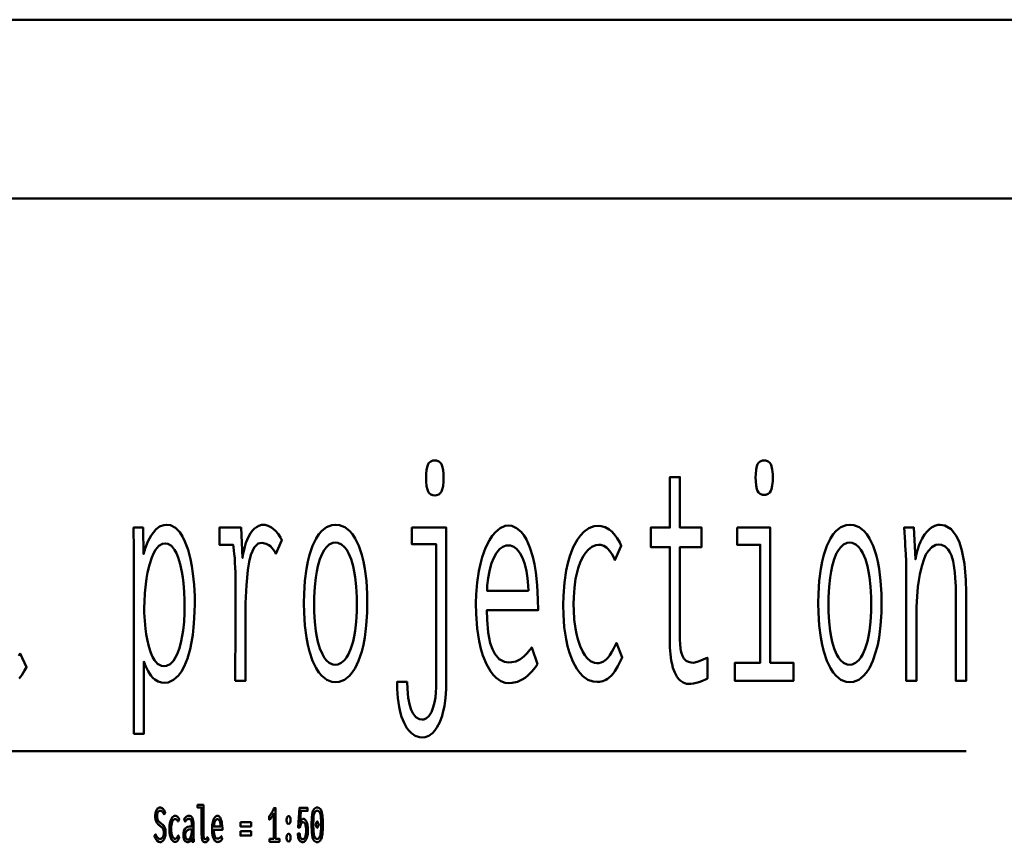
# Model space of a CAD drawing. Header units: millimetres. Extents: x 0 to 428, y 0 to 298.
# Tile 12 of 34: x 135 to 162, y 266 to 289. Entities that reach past the tile are written whole.
import ezdxf

# ---------------------------------------------------------------- set-up
doc = ezdxf.new("R2010")
doc.units = ezdxf.units.MM
doc.layers.add('am_0', color=7, linetype='Continuous', lineweight=50)
doc.layers.add('am_6', color=2, linetype='Continuous', lineweight=35)

# ---------------------------------------------------------------- blocks, each defined once
blk = doc.blocks.new('1_Drawing_frame_0_in_100150C2125Y1N4N_300Cl0__1203')
at = {"layer": 'am_0'}
for p, q in [((7.5, 289.5), (412.5, 289.5)), ((20, 284.5), (407.5, 284.5))]:
    blk.add_line(p, q, dxfattribs=at)
at = {"layer": 'am_6', "flags": 8}
blk.add_attdef('ExcludeFromBOM', (425, 296.5), '', height=0.5, dxfattribs=at)
blk = doc.blocks.new('91_grid1title__1_in_100150C2125Y1N4N_300Cl0__1203')
at = {"layer": 'am_0'}
blk.add_line((121.181, 269.029), (161.215, 269.029), dxfattribs=at)
for points in [[(134.698, 271.696), (134.731, 271.764), (134.913, 271.386), (134.913, 271.386), (134.857, 271.287), (134.776, 271.161), (134.776, 271.161), (134.699, 271.062)], [(146.339, 276.187), (146.339, 276.187), (146.29, 276.192), (146.227, 276.215), (146.227, 276.215), (146.178, 276.259), (146.153, 276.3), (146.153, 276.3), (146.133, 276.351), (146.111, 276.451), (146.111, 276.451), (146.1, 276.578), (146.097, 276.678), (146.097, 276.678), (146.1, 276.78), (146.111, 276.908), (146.111, 276.908), (146.132, 277.008), (146.152, 277.059), (146.152, 277.059), (146.177, 277.099), (146.226, 277.142), (146.226, 277.142), (146.289, 277.165), (146.339, 277.17), (146.339, 277.17), (146.39, 277.165), (146.454, 277.142), (146.454, 277.142), (146.504, 277.099), (146.529, 277.059), (146.529, 277.059), (146.549, 277.008), (146.571, 276.908), (146.571, 276.908), (146.583, 276.78), (146.585, 276.678), (146.585, 276.678), (146.583, 276.578), (146.571, 276.451), (146.571, 276.451), (146.549, 276.351), (146.529, 276.3), (146.529, 276.3), (146.504, 276.259), (146.454, 276.215), (146.454, 276.215), (146.39, 276.192), (146.339, 276.187)], [(155.561, 276.203), (155.561, 276.203), (155.512, 276.207), (155.451, 276.23), (155.451, 276.23), (155.403, 276.274), (155.378, 276.314), (155.378, 276.314), (155.358, 276.364), (155.337, 276.462), (155.337, 276.462), (155.325, 276.588), (155.323, 276.686), (155.323, 276.686), (155.325, 276.785), (155.337, 276.91), (155.337, 276.91), (155.358, 277.008), (155.378, 277.059), (155.378, 277.059), (155.403, 277.099), (155.451, 277.142), (155.451, 277.142), (155.512, 277.165), (155.561, 277.17), (155.561, 277.17), (155.611, 277.165), (155.674, 277.142), (155.674, 277.142), (155.723, 277.1), (155.748, 277.061), (155.748, 277.061), (155.768, 277.011), (155.789, 276.912), (155.789, 276.912), (155.801, 276.786), (155.803, 276.686), (155.803, 276.686), (155.801, 276.588), (155.789, 276.462), (155.789, 276.462), (155.768, 276.364), (155.748, 276.314), (155.748, 276.314), (155.723, 276.274), (155.674, 276.23), (155.674, 276.23), (155.611, 276.207), (155.561, 276.203)], [(153.457, 270.914), (153.457, 270.914), (153.39, 270.92), (153.297, 270.951), (153.297, 270.951), (153.214, 271.008), (153.164, 271.06), (153.164, 271.06), (153.118, 271.123), (153.059, 271.235), (153.059, 271.235), (153.01, 271.367), (152.984, 271.466), (152.984, 271.466), (152.962, 271.573), (152.938, 271.744), (152.938, 271.744), (152.926, 271.93), (152.923, 272.061), (152.923, 274.744), (152.385, 274.744), (152.385, 275.29), (152.923, 275.29), (152.923, 276.702), (153.204, 276.702), (153.204, 275.29), (153.812, 275.29), (153.812, 274.744), (153.204, 274.744), (153.204, 272.256), (153.204, 272.256), (153.205, 272.157), (153.211, 272.023), (153.211, 272.023), (153.222, 271.906), (153.232, 271.839), (153.232, 271.839), (153.246, 271.778), (153.274, 271.697), (153.274, 271.697), (153.312, 271.63), (153.342, 271.593), (153.342, 271.593), (153.378, 271.562), (153.442, 271.528), (153.442, 271.528), (153.52, 271.51), (153.578, 271.507), (153.578, 271.507), (153.621, 271.512), (153.713, 271.538), (153.713, 271.538), (153.837, 271.587), (153.937, 271.632), (153.976, 271.647), (153.976, 271.062), (153.976, 271.062), (153.92, 271.038), (153.839, 271.005), (153.839, 271.005), (153.76, 270.975), (153.708, 270.957), (153.708, 270.957), (153.657, 270.942), (153.581, 270.925), (153.581, 270.925), (153.507, 270.916), (153.457, 270.914)], [(137.917, 274.331), (137.917, 274.331), (137.916, 274.537), (137.914, 274.834), (137.914, 274.834), (137.909, 275.113), (137.905, 275.29), (138.174, 275.29), (138.186, 274.549), (138.186, 274.549), (138.232, 274.699), (138.31, 274.898), (138.31, 274.898), (138.397, 275.063), (138.46, 275.155), (138.46, 275.155), (138.527, 275.232), (138.634, 275.315), (138.634, 275.315), (138.751, 275.359), (138.833, 275.368), (138.833, 275.368), (138.936, 275.355), (139.078, 275.286), (139.078, 275.286), (139.203, 275.158), (139.278, 275.04), (139.278, 275.04), (139.345, 274.902), (139.432, 274.668), (139.432, 274.668), (139.501, 274.401), (139.538, 274.206), (139.538, 274.206), (139.568, 274.001), (139.6, 273.689), (139.6, 273.689), (139.618, 273.37), (139.621, 273.153), (139.621, 273.153), (139.617, 272.929), (139.598, 272.603), (139.598, 272.603), (139.563, 272.288), (139.53, 272.084), (139.53, 272.084), (139.49, 271.89), (139.414, 271.627), (139.414, 271.627), (139.32, 271.398), (139.247, 271.263), (139.247, 271.263), (139.165, 271.149), (139.029, 271.025), (139.029, 271.025), (138.875, 270.958), (138.763, 270.945), (138.763, 270.945), (138.692, 270.951), (138.592, 270.981), (138.592, 270.981), (138.501, 271.037), (138.446, 271.088), (138.446, 271.088), (138.393, 271.151), (138.317, 271.272), (138.317, 271.272), (138.244, 271.422), (138.197, 271.538), (138.197, 269.518), (137.917, 269.518), (137.917, 274.331)], [(140.753, 271), (140.753, 271), (140.754, 271.176), (140.755, 271.54), (140.755, 271.54), (140.758, 272.023), (140.761, 272.412), (140.765, 273.2), (140.765, 273.2), (140.765, 273.406), (140.763, 273.68), (140.763, 273.68), (140.76, 273.912), (140.756, 274.044), (140.756, 274.044), (140.753, 274.16), (140.746, 274.311), (140.746, 274.311), (140.739, 274.433), (140.733, 274.498), (140.733, 274.498), (140.727, 274.558), (140.715, 274.649), (140.715, 274.649), (140.701, 274.743), (140.691, 274.806), (140.309, 274.806), (140.309, 275.29), (140.915, 275.29), (140.96, 274.44), (140.96, 274.44), (140.976, 274.556), (141.008, 274.717), (141.008, 274.717), (141.051, 274.862), (141.085, 274.949), (141.085, 274.949), (141.123, 275.028), (141.184, 275.132), (141.184, 275.132), (141.25, 275.216), (141.297, 275.263), (141.297, 275.263), (141.344, 275.301), (141.416, 275.342), (141.416, 275.342), (141.487, 275.364), (141.533, 275.368), (141.533, 275.368), (141.592, 275.363), (141.679, 275.338), (141.679, 275.338), (141.767, 275.291), (141.825, 275.247), (141.825, 275.247), (141.881, 275.196), (141.955, 275.11), (141.955, 275.11), (142.019, 275.011), (142.056, 274.939), (141.892, 274.557), (141.892, 274.557), (141.87, 274.6), (141.829, 274.663), (141.829, 274.663), (141.777, 274.724), (141.737, 274.764), (141.737, 274.764), (141.694, 274.799), (141.623, 274.837), (141.623, 274.837), (141.548, 274.857), (141.494, 274.861), (141.494, 274.861), (141.399, 274.84), (141.279, 274.728), (141.279, 274.728), (141.186, 274.522), (141.14, 274.331), (141.14, 274.331), (141.103, 274.099), (141.064, 273.679), (141.064, 273.679), (141.042, 273.172), (141.038, 272.786), (141.038, 271), (140.753, 271)], [(143.563, 270.961), (143.563, 270.961), (143.459, 270.972), (143.314, 271.029), (143.314, 271.029), (143.18, 271.136), (143.097, 271.234), (143.097, 271.234), (143.02, 271.352), (142.919, 271.564), (142.919, 271.564), (142.834, 271.817), (142.786, 272.008), (142.786, 272.008), (142.746, 272.215), (142.703, 272.551), (142.703, 272.551), (142.68, 272.916), (142.676, 273.176), (142.676, 273.176), (142.68, 273.436), (142.703, 273.8), (142.703, 273.8), (142.745, 274.133), (142.784, 274.338), (142.784, 274.338), (142.831, 274.527), (142.915, 274.777), (142.915, 274.777), (143.016, 274.985), (143.093, 275.101), (143.093, 275.101), (143.176, 275.197), (143.312, 275.301), (143.312, 275.301), (143.461, 275.357), (143.567, 275.368), (143.567, 275.368), (143.672, 275.357), (143.82, 275.301), (143.82, 275.301), (143.955, 275.197), (144.038, 275.101), (144.038, 275.101), (144.114, 274.985), (144.214, 274.777), (144.214, 274.777), (144.298, 274.527), (144.344, 274.338), (144.344, 274.338), (144.382, 274.133), (144.424, 273.8), (144.424, 273.8), (144.446, 273.436), (144.45, 273.176), (144.45, 273.176), (144.446, 272.916), (144.423, 272.551), (144.423, 272.551), (144.38, 272.215), (144.341, 272.008), (144.341, 272.008), (144.294, 271.817), (144.209, 271.564), (144.209, 271.564), (144.108, 271.352), (144.031, 271.234), (144.031, 271.234), (143.948, 271.136), (143.814, 271.029), (143.814, 271.029), (143.667, 270.972), (143.563, 270.961)], [(145.567, 270.969), (145.567, 270.969), (145.572, 270.777), (145.595, 270.523), (145.595, 270.523), (145.638, 270.31), (145.678, 270.191), (145.678, 270.191), (145.726, 270.092), (145.81, 269.985), (145.81, 269.985), (145.91, 269.927), (145.984, 269.916), (145.984, 269.916), (146.037, 269.922), (146.109, 269.953), (146.109, 269.953), (146.173, 270.011), (146.211, 270.064), (146.211, 270.064), (146.245, 270.127), (146.288, 270.233), (146.288, 270.233), (146.323, 270.354), (146.341, 270.442), (146.341, 270.442), (146.356, 270.535), (146.372, 270.677), (146.372, 270.677), (146.381, 270.823), (146.382, 270.922), (146.382, 274.822), (145.7, 274.822), (145.7, 275.29), (146.663, 275.29), (146.663, 270.945), (146.663, 270.945), (146.66, 270.77), (146.642, 270.522), (146.642, 270.522), (146.609, 270.293), (146.579, 270.15), (146.579, 270.15), (146.543, 270.017), (146.478, 269.841), (146.478, 269.841), (146.401, 269.693), (146.342, 269.61), (146.342, 269.61), (146.279, 269.54), (146.177, 269.465), (146.177, 269.465), (146.067, 269.424), (145.988, 269.417), (145.988, 269.417), (145.908, 269.424), (145.794, 269.462), (145.794, 269.462), (145.688, 269.533), (145.623, 269.598), (145.623, 269.598), (145.562, 269.677), (145.481, 269.822), (145.481, 269.822), (145.413, 269.997), (145.375, 270.13), (145.375, 270.13), (145.343, 270.276), (145.308, 270.515), (145.308, 270.515), (145.29, 270.779), (145.286, 270.969), (145.567, 270.969)], [(148.4, 270.938), (148.4, 270.938), (148.315, 270.947), (148.188, 270.995), (148.188, 270.995), (148.062, 271.084), (147.979, 271.166), (147.979, 271.166), (147.898, 271.268), (147.787, 271.463), (147.787, 271.463), (147.689, 271.707), (147.631, 271.897), (147.631, 271.897), (147.581, 272.109), (147.526, 272.468), (147.526, 272.468), (147.497, 272.877), (147.491, 273.176), (147.491, 273.176), (147.496, 273.412), (147.523, 273.751), (147.523, 273.751), (147.571, 274.071), (147.616, 274.274), (147.616, 274.274), (147.669, 274.465), (147.762, 274.719), (147.762, 274.719), (147.87, 274.935), (147.951, 275.058), (147.951, 275.058), (148.036, 275.161), (148.169, 275.273), (148.169, 275.273), (148.308, 275.333), (148.404, 275.345), (148.404, 275.345), (148.498, 275.334), (148.632, 275.276), (148.632, 275.276), (148.756, 275.17), (148.834, 275.072), (148.834, 275.072), (148.906, 274.952), (149.002, 274.733), (149.002, 274.733), (149.083, 274.468), (149.128, 274.264), (149.128, 274.264), (149.167, 274.042), (149.208, 273.676), (149.208, 273.676), (149.23, 273.272), (149.235, 272.981), (147.799, 272.981), (147.799, 272.981), (147.804, 272.708), (147.835, 272.349), (147.835, 272.349), (147.895, 272.053), (147.952, 271.889), (147.952, 271.889), (148.021, 271.754), (148.145, 271.608), (148.145, 271.608), (148.292, 271.53), (148.404, 271.515), (148.404, 271.515), (148.491, 271.52), (148.612, 271.546), (148.612, 271.546), (148.719, 271.595), (148.783, 271.64), (148.783, 271.64), (148.843, 271.691), (148.928, 271.776), (148.928, 271.776), (149.006, 271.869), (149.055, 271.936), (149.215, 271.468), (149.215, 271.468), (149.156, 271.379), (149.058, 271.258), (149.058, 271.258), (148.949, 271.151), (148.871, 271.088), (148.871, 271.088), (148.788, 271.034), (148.652, 270.975), (148.652, 270.975), (148.505, 270.944), (148.4, 270.938)], [(150.886, 270.969), (150.886, 270.969), (150.779, 270.979), (150.627, 271.033), (150.627, 271.033), (150.486, 271.134), (150.397, 271.226), (150.397, 271.226), (150.315, 271.338), (150.205, 271.541), (150.205, 271.541), (150.112, 271.784), (150.059, 271.969), (150.059, 271.969), (150.015, 272.17), (149.967, 272.498), (149.967, 272.498), (149.941, 272.857), (149.936, 273.114), (149.936, 273.114), (149.941, 273.378), (149.969, 273.749), (149.969, 273.749), (150.019, 274.088), (150.066, 274.297), (150.066, 274.297), (150.121, 274.49), (150.219, 274.743), (150.219, 274.743), (150.333, 274.953), (150.418, 275.07), (150.418, 275.07), (150.509, 275.166), (150.652, 275.27), (150.652, 275.27), (150.805, 275.326), (150.911, 275.337), (150.911, 275.337), (150.995, 275.33), (151.114, 275.297), (151.114, 275.297), (151.224, 275.234), (151.293, 275.177), (151.293, 275.177), (151.358, 275.11), (151.444, 274.997), (151.444, 274.997), (151.517, 274.869), (151.559, 274.775), (151.383, 274.377), (151.383, 274.377), (151.349, 274.451), (151.294, 274.55), (151.294, 274.55), (151.235, 274.637), (151.194, 274.687), (151.194, 274.687), (151.15, 274.73), (151.075, 274.777), (151.075, 274.777), (150.99, 274.802), (150.929, 274.806), (150.929, 274.806), (150.849, 274.798), (150.737, 274.753), (150.737, 274.753), (150.632, 274.67), (150.566, 274.594), (150.566, 274.594), (150.505, 274.502), (150.424, 274.34), (150.424, 274.34), (150.355, 274.149), (150.316, 274.005), (150.316, 274.005), (150.284, 273.85), (150.249, 273.603), (150.249, 273.603), (150.23, 273.337), (150.227, 273.149), (150.227, 273.149), (150.23, 272.969), (150.247, 272.712), (150.247, 272.712), (150.279, 272.469), (150.309, 272.314), (150.309, 272.314), (150.344, 272.169), (150.408, 271.975), (150.408, 271.975), (150.483, 271.809), (150.541, 271.714), (150.541, 271.714), (150.603, 271.634), (150.702, 271.547), (150.702, 271.547), (150.81, 271.5), (150.886, 271.491), (150.886, 271.491), (150.934, 271.495), (151.002, 271.511), (151.002, 271.511), (151.066, 271.541), (151.105, 271.569), (151.105, 271.569), (151.143, 271.602), (151.195, 271.658), (151.195, 271.658), (151.243, 271.72), (151.273, 271.766), (151.273, 271.766), (151.302, 271.816), (151.347, 271.899), (151.347, 271.899), (151.394, 271.993), (151.426, 272.061), (151.59, 271.655), (151.553, 271.581), (151.553, 271.581), (151.515, 271.507), (151.461, 271.407), (151.461, 271.407), (151.41, 271.319), (151.378, 271.267), (151.378, 271.267), (151.345, 271.219), (151.288, 271.153), (151.288, 271.153), (151.224, 271.093), (151.176, 271.057), (151.176, 271.057), (151.125, 271.025), (151.042, 270.991), (151.042, 270.991), (150.951, 270.972), (150.886, 270.969)], [(154.806, 275.29), (155.735, 275.29), (155.735, 271.507), (156.38, 271.507), (156.38, 271), (154.742, 271), (154.742, 271.507), (155.454, 271.507), (155.454, 274.806), (154.806, 274.806), (154.806, 275.29)], [(157.963, 270.961), (157.963, 270.961), (157.859, 270.972), (157.714, 271.029), (157.714, 271.029), (157.58, 271.136), (157.497, 271.234), (157.497, 271.234), (157.42, 271.352), (157.319, 271.564), (157.319, 271.564), (157.234, 271.817), (157.186, 272.008), (157.186, 272.008), (157.146, 272.215), (157.103, 272.551), (157.103, 272.551), (157.08, 272.916), (157.076, 273.176), (157.076, 273.176), (157.08, 273.436), (157.103, 273.8), (157.103, 273.8), (157.145, 274.133), (157.184, 274.338), (157.184, 274.338), (157.231, 274.527), (157.315, 274.777), (157.315, 274.777), (157.416, 274.985), (157.493, 275.101), (157.493, 275.101), (157.576, 275.197), (157.712, 275.301), (157.712, 275.301), (157.861, 275.357), (157.967, 275.368), (157.967, 275.368), (158.072, 275.357), (158.22, 275.301), (158.22, 275.301), (158.355, 275.197), (158.438, 275.101), (158.438, 275.101), (158.514, 274.985), (158.614, 274.777), (158.614, 274.777), (158.698, 274.527), (158.744, 274.338), (158.744, 274.338), (158.782, 274.133), (158.824, 273.8), (158.824, 273.8), (158.846, 273.436), (158.85, 273.176), (158.85, 273.176), (158.846, 272.916), (158.823, 272.551), (158.823, 272.551), (158.78, 272.215), (158.741, 272.008), (158.741, 272.008), (158.694, 271.817), (158.609, 271.564), (158.609, 271.564), (158.508, 271.352), (158.431, 271.234), (158.431, 271.234), (158.348, 271.136), (158.214, 271.029), (158.214, 271.029), (158.067, 270.972), (157.963, 270.961)], [(159.542, 274.136), (159.542, 274.136), (159.542, 274.208), (159.54, 274.314), (159.54, 274.314), (159.536, 274.415), (159.533, 274.481), (159.533, 274.481), (159.529, 274.549), (159.522, 274.662), (159.522, 274.662), (159.514, 274.788), (159.507, 274.88), (159.48, 275.29), (159.755, 275.29), (159.799, 274.401), (159.799, 274.401), (159.817, 274.508), (159.853, 274.661), (159.853, 274.661), (159.902, 274.804), (159.941, 274.894), (159.941, 274.894), (159.984, 274.979), (160.056, 275.091), (160.056, 275.091), (160.135, 275.187), (160.191, 275.241), (160.191, 275.241), (160.25, 275.287), (160.339, 275.336), (160.339, 275.336), (160.429, 275.363), (160.49, 275.368), (160.49, 275.368), (160.626, 275.348), (160.803, 275.243), (160.803, 275.243), (160.95, 275.047), (161.031, 274.867), (161.031, 274.867), (161.097, 274.651), (161.169, 274.27), (161.169, 274.27), (161.208, 273.819), (161.215, 273.48), (161.215, 271), (160.934, 271), (160.934, 273.161), (160.934, 273.161), (160.933, 273.363), (160.926, 273.64), (160.926, 273.64), (160.914, 273.886), (160.902, 274.032), (160.902, 274.032), (160.886, 274.167), (160.852, 274.348), (160.852, 274.348), (160.804, 274.506), (160.765, 274.598), (160.765, 274.598), (160.718, 274.676), (160.634, 274.76), (160.634, 274.76), (160.53, 274.806), (160.451, 274.814), (160.451, 274.814), (160.367, 274.803), (160.253, 274.744), (160.253, 274.744), (160.153, 274.633), (160.094, 274.531), (160.094, 274.531), (160.041, 274.412), (159.973, 274.209), (159.973, 274.209), (159.919, 273.978), (159.89, 273.808), (159.89, 273.808), (159.867, 273.63), (159.843, 273.356), (159.843, 273.356), (159.829, 273.073), (159.827, 272.88), (159.827, 271), (159.542, 271), (159.542, 274.136)], [(143.551, 271.452), (143.551, 271.452), (143.623, 271.461), (143.723, 271.504), (143.723, 271.504), (143.815, 271.583), (143.872, 271.657), (143.872, 271.657), (143.925, 271.746), (143.994, 271.906), (143.994, 271.906), (144.053, 272.097), (144.086, 272.242), (144.086, 272.242), (144.113, 272.4), (144.143, 272.656), (144.143, 272.656), (144.159, 272.937), (144.162, 273.137), (144.162, 273.137), (144.159, 273.345), (144.143, 273.636), (144.143, 273.636), (144.114, 273.901), (144.087, 274.063), (144.087, 274.063), (144.054, 274.213), (143.996, 274.409), (143.996, 274.409), (143.926, 274.572), (143.874, 274.662), (143.874, 274.662), (143.817, 274.737), (143.725, 274.817), (143.725, 274.817), (143.623, 274.861), (143.551, 274.869), (143.551, 274.869), (143.483, 274.86), (143.386, 274.817), (143.386, 274.817), (143.298, 274.735), (143.243, 274.66), (143.243, 274.66), (143.192, 274.569), (143.125, 274.405), (143.125, 274.405), (143.069, 274.208), (143.037, 274.058), (143.037, 274.058), (143.011, 273.894), (142.983, 273.629), (142.983, 273.629), (142.967, 273.338), (142.964, 273.129), (142.964, 273.129), (142.967, 272.929), (142.983, 272.649), (142.983, 272.649), (143.011, 272.393), (143.037, 272.236), (143.037, 272.236), (143.069, 272.092), (143.125, 271.902), (143.125, 271.902), (143.192, 271.743), (143.243, 271.655), (143.243, 271.655), (143.298, 271.582), (143.386, 271.503), (143.386, 271.503), (143.483, 271.461), (143.551, 271.452)], [(157.951, 271.452), (157.951, 271.452), (158.023, 271.461), (158.123, 271.504), (158.123, 271.504), (158.215, 271.583), (158.272, 271.657), (158.272, 271.657), (158.325, 271.746), (158.394, 271.906), (158.394, 271.906), (158.453, 272.097), (158.486, 272.242), (158.486, 272.242), (158.513, 272.4), (158.543, 272.656), (158.543, 272.656), (158.559, 272.937), (158.562, 273.137), (158.562, 273.137), (158.559, 273.345), (158.543, 273.636), (158.543, 273.636), (158.514, 273.901), (158.487, 274.063), (158.487, 274.063), (158.454, 274.213), (158.396, 274.409), (158.396, 274.409), (158.326, 274.572), (158.274, 274.662), (158.274, 274.662), (158.217, 274.737), (158.125, 274.817), (158.125, 274.817), (158.023, 274.861), (157.951, 274.869), (157.951, 274.869), (157.883, 274.86), (157.786, 274.817), (157.786, 274.817), (157.698, 274.735), (157.643, 274.66), (157.643, 274.66), (157.592, 274.569), (157.525, 274.405), (157.525, 274.405), (157.469, 274.208), (157.437, 274.058), (157.437, 274.058), (157.411, 273.894), (157.383, 273.629), (157.383, 273.629), (157.367, 273.338), (157.364, 273.129), (157.364, 273.129), (157.367, 272.929), (157.383, 272.649), (157.383, 272.649), (157.411, 272.393), (157.437, 272.236), (157.437, 272.236), (157.469, 272.092), (157.525, 271.902), (157.525, 271.902), (157.592, 271.743), (157.643, 271.655), (157.643, 271.655), (157.698, 271.582), (157.786, 271.503), (157.786, 271.503), (157.883, 271.461), (157.951, 271.452)], [(138.761, 271.413), (138.761, 271.413), (138.832, 271.423), (138.931, 271.471), (138.931, 271.471), (139.021, 271.562), (139.075, 271.645), (139.075, 271.645), (139.125, 271.744), (139.189, 271.915), (139.189, 271.915), (139.242, 272.112), (139.271, 272.258), (139.271, 272.258), (139.294, 272.412), (139.32, 272.654), (139.32, 272.654), (139.334, 272.907), (139.336, 273.083), (139.336, 273.083), (139.334, 273.245), (139.323, 273.488), (139.323, 273.488), (139.302, 273.73), (139.283, 273.892), (139.283, 273.892), (139.258, 274.048), (139.212, 274.263), (139.212, 274.263), (139.153, 274.455), (139.107, 274.57), (139.107, 274.57), (139.056, 274.669), (138.968, 274.777), (138.968, 274.777), (138.868, 274.834), (138.794, 274.845), (138.794, 274.845), (138.719, 274.834), (138.616, 274.775), (138.616, 274.775), (138.523, 274.666), (138.468, 274.565), (138.468, 274.565), (138.417, 274.447), (138.351, 274.25), (138.351, 274.25), (138.298, 274.029), (138.27, 273.868), (138.27, 273.868), (138.246, 273.703), (138.221, 273.456), (138.221, 273.456), (138.208, 273.21), (138.205, 273.048), (138.205, 273.048), (138.207, 272.902), (138.219, 272.681), (138.219, 272.681), (138.24, 272.458), (138.259, 272.308), (138.259, 272.308), (138.283, 272.163), (138.33, 271.961), (138.33, 271.961), (138.39, 271.781), (138.437, 271.673), (138.437, 271.673), (138.49, 271.579), (138.581, 271.478), (138.581, 271.478), (138.684, 271.424), (138.761, 271.413)], [(148.962, 273.519), (148.962, 273.519), (148.957, 273.667), (148.939, 273.875), (148.939, 273.875), (148.909, 274.067), (148.883, 274.186), (148.883, 274.186), (148.851, 274.297), (148.796, 274.442), (148.796, 274.442), (148.732, 274.564), (148.684, 274.633), (148.684, 274.633), (148.632, 274.69), (148.55, 274.751), (148.55, 274.751), (148.462, 274.784), (148.4, 274.791), (148.4, 274.791), (148.337, 274.784), (148.247, 274.751), (148.247, 274.751), (148.162, 274.69), (148.108, 274.633), (148.108, 274.633), (148.058, 274.564), (147.99, 274.442), (147.99, 274.442), (147.931, 274.297), (147.897, 274.186), (147.897, 274.186), (147.868, 274.067), (147.834, 273.875), (147.834, 273.875), (147.811, 273.667), (147.803, 273.519), (148.962, 273.519)]]:
    blk.add_lwpolyline(points, dxfattribs=at)
at = {"layer": 'am_6', "flags": 8}
blk.add_attdef('ExcludeFromBOM', (166.215, 276.67), '', height=0.5, dxfattribs=at)
blk = doc.blocks.new('92_grid1titleratio__1_in_100150C2125Y1N4N_300Cl0__1203')
at = {"layer": 'am_0'}
for points in [[(138.522, 266.709), (138.522, 266.709), (138.534, 266.683), (138.552, 266.65), (138.552, 266.65), (138.57, 266.623), (138.582, 266.608), (138.582, 266.608), (138.595, 266.596), (138.613, 266.583), (138.613, 266.583), (138.633, 266.575), (138.646, 266.574), (138.646, 266.574), (138.657, 266.575), (138.673, 266.579), (138.673, 266.579), (138.688, 266.588), (138.699, 266.595), (138.699, 266.595), (138.708, 266.604), (138.722, 266.621), (138.722, 266.621), (138.733, 266.641), (138.74, 266.656), (138.74, 266.656), (138.746, 266.672), (138.753, 266.699), (138.753, 266.699), (138.756, 266.728), (138.757, 266.749), (138.757, 266.749), (138.756, 266.769), (138.753, 266.797), (138.753, 266.797), (138.747, 266.822), (138.741, 266.837), (138.741, 266.837), (138.735, 266.85), (138.724, 266.869), (138.724, 266.869), (138.712, 266.885), (138.704, 266.895), (138.704, 266.895), (138.694, 266.904), (138.678, 266.918), (138.678, 266.918), (138.659, 266.933), (138.645, 266.943), (138.619, 266.963), (138.619, 266.963), (138.608, 266.973), (138.592, 266.988), (138.592, 266.988), (138.577, 267.003), (138.568, 267.014), (138.568, 267.014), (138.559, 267.025), (138.547, 267.046), (138.547, 267.046), (138.537, 267.07), (138.53, 267.089), (138.53, 267.089), (138.525, 267.109), (138.518, 267.143), (138.518, 267.143), (138.515, 267.182), (138.514, 267.21), (138.514, 267.21), (138.515, 267.237), (138.518, 267.276), (138.518, 267.276), (138.525, 267.313), (138.53, 267.335), (138.53, 267.335), (138.537, 267.356), (138.55, 267.385), (138.55, 267.385), (138.565, 267.408), (138.577, 267.422), (138.577, 267.422), (138.59, 267.433), (138.611, 267.446), (138.611, 267.446), (138.634, 267.452), (138.651, 267.454), (138.651, 267.454), (138.663, 267.453), (138.681, 267.45), (138.681, 267.45), (138.697, 267.443), (138.707, 267.438), (138.707, 267.438), (138.717, 267.431), (138.73, 267.419), (138.73, 267.419), (138.743, 267.405), (138.751, 267.394), (138.751, 267.394), (138.759, 267.382), (138.771, 267.362), (138.771, 267.362), (138.783, 267.339), (138.792, 267.322), (138.76, 267.264), (138.76, 267.264), (138.75, 267.283), (138.735, 267.309), (138.735, 267.309), (138.719, 267.33), (138.707, 267.341), (138.707, 267.341), (138.695, 267.351), (138.677, 267.361), (138.677, 267.361), (138.66, 267.366), (138.648, 267.367), (138.648, 267.367), (138.639, 267.366), (138.625, 267.362), (138.625, 267.362), (138.612, 267.354), (138.604, 267.347), (138.604, 267.347), (138.597, 267.339), (138.587, 267.323), (138.587, 267.323), (138.579, 267.305), (138.574, 267.292), (138.574, 267.292), (138.571, 267.277), (138.566, 267.253), (138.566, 267.253), (138.564, 267.228), (138.564, 267.21), (138.564, 267.21), (138.564, 267.189), (138.568, 267.16), (138.568, 267.16), (138.573, 267.135), (138.578, 267.119), (138.578, 267.119), (138.585, 267.106), (138.595, 267.087), (138.595, 267.087), (138.606, 267.072), (138.615, 267.063), (138.615, 267.063), (138.624, 267.054), (138.64, 267.04), (138.64, 267.04), (138.659, 267.025), (138.674, 267.015), (138.674, 267.015), (138.69, 267.003), (138.712, 266.985), (138.712, 266.985), (138.73, 266.969), (138.741, 266.958), (138.741, 266.958), (138.751, 266.947), (138.765, 266.927), (138.765, 266.927), (138.777, 266.903), (138.785, 266.885), (138.785, 266.885), (138.791, 266.865), (138.798, 266.831), (138.798, 266.831), (138.802, 266.791), (138.802, 266.763), (138.802, 266.763), (138.802, 266.732), (138.798, 266.689), (138.798, 266.689), (138.79, 266.649), (138.783, 266.623), (138.783, 266.623), (138.775, 266.599), (138.76, 266.566), (138.76, 266.566), (138.743, 266.539), (138.729, 266.523), (138.729, 266.523), (138.715, 266.51), (138.692, 266.496), (138.692, 266.496), (138.667, 266.488), (138.65, 266.486), (138.65, 266.486), (138.614, 266.493), (138.564, 266.528), (138.564, 266.528), (138.519, 266.592), (138.491, 266.651), (138.522, 266.709)], [(139.911, 266.482), (139.911, 266.482), (139.892, 266.485), (139.867, 266.496), (139.867, 266.496), (139.847, 266.518), (139.836, 266.537), (139.836, 266.537), (139.828, 266.562), (139.819, 266.607), (139.819, 266.607), (139.814, 266.663), (139.813, 266.707), (139.813, 267.453), (139.697, 267.453), (139.697, 267.527), (139.86, 267.527), (139.86, 266.709), (139.86, 266.709), (139.86, 266.68), (139.864, 266.643), (139.864, 266.643), (139.87, 266.614), (139.876, 266.6), (139.876, 266.6), (139.883, 266.589), (139.894, 266.577), (139.894, 266.577), (139.907, 266.57), (139.917, 266.569), (139.917, 266.569), (139.924, 266.569), (139.934, 266.572), (139.934, 266.572), (139.943, 266.578), (139.949, 266.583), (139.949, 266.583), (139.954, 266.59), (139.962, 266.601), (139.962, 266.601), (139.971, 266.616), (139.976, 266.627), (140.006, 266.564), (140.006, 266.564), (139.997, 266.548), (139.984, 266.527), (139.984, 266.527), (139.971, 266.51), (139.962, 266.502), (139.962, 266.502), (139.954, 266.495), (139.939, 266.487), (139.939, 266.487), (139.923, 266.483), (139.911, 266.482)], [(141.714, 266.583), (141.833, 266.583), (141.833, 267.286), (141.833, 267.286), (141.827, 267.274), (141.816, 267.253), (141.816, 267.253), (141.804, 267.232), (141.795, 267.218), (141.795, 267.218), (141.785, 267.203), (141.771, 267.183), (141.771, 267.183), (141.757, 267.163), (141.747, 267.151), (141.747, 267.151), (141.738, 267.14), (141.725, 267.127), (141.725, 267.127), (141.713, 267.118), (141.706, 267.114), (141.706, 267.212), (141.706, 267.212), (141.715, 267.221), (141.729, 267.237), (141.729, 267.237), (141.744, 267.257), (141.754, 267.273), (141.754, 267.273), (141.764, 267.289), (141.779, 267.315), (141.779, 267.315), (141.794, 267.342), (141.803, 267.361), (141.803, 267.361), (141.812, 267.379), (141.824, 267.404), (141.824, 267.404), (141.834, 267.428), (141.84, 267.442), (141.881, 267.442), (141.881, 266.583), (141.99, 266.583), (141.99, 266.5), (141.714, 266.5), (141.714, 266.583)], [(142.641, 266.488), (142.641, 266.488), (142.627, 266.489), (142.606, 266.495), (142.606, 266.495), (142.586, 266.504), (142.574, 266.513), (142.574, 266.513), (142.562, 266.524), (142.546, 266.545), (142.546, 266.545), (142.533, 266.571), (142.525, 266.591), (142.525, 266.591), (142.519, 266.613), (142.512, 266.65), (142.512, 266.65), (142.508, 266.693), (142.507, 266.724), (142.558, 266.724), (142.558, 266.724), (142.559, 266.694), (142.564, 266.656), (142.564, 266.656), (142.573, 266.625), (142.582, 266.608), (142.582, 266.608), (142.592, 266.594), (142.609, 266.579), (142.609, 266.579), (142.629, 266.57), (142.643, 266.569), (142.643, 266.569), (142.656, 266.57), (142.673, 266.578), (142.673, 266.578), (142.688, 266.591), (142.697, 266.603), (142.697, 266.603), (142.705, 266.618), (142.716, 266.643), (142.716, 266.643), (142.724, 266.672), (142.729, 266.694), (142.729, 266.694), (142.732, 266.716), (142.736, 266.752), (142.736, 266.752), (142.738, 266.79), (142.739, 266.816), (142.739, 266.816), (142.738, 266.84), (142.736, 266.874), (142.736, 266.874), (142.732, 266.908), (142.729, 266.929), (142.729, 266.929), (142.725, 266.95), (142.717, 266.977), (142.717, 266.977), (142.707, 267.001), (142.699, 267.015), (142.699, 267.015), (142.691, 267.027), (142.677, 267.039), (142.677, 267.039), (142.662, 267.046), (142.65, 267.047), (142.65, 267.047), (142.638, 267.046), (142.621, 267.037), (142.621, 267.037), (142.605, 267.022), (142.596, 267.008), (142.596, 267.008), (142.587, 266.991), (142.576, 266.961), (142.576, 266.961), (142.568, 266.925), (142.564, 266.899), (142.514, 266.899), (142.548, 267.445), (142.778, 267.445), (142.778, 267.361), (142.594, 267.361), (142.574, 267.048), (142.574, 267.048), (142.58, 267.065), (142.591, 267.087), (142.591, 267.087), (142.603, 267.105), (142.61, 267.115), (142.61, 267.115), (142.619, 267.123), (142.632, 267.131), (142.632, 267.131), (142.646, 267.136), (142.657, 267.137), (142.657, 267.137), (142.673, 267.135), (142.695, 267.126), (142.695, 267.126), (142.715, 267.11), (142.728, 267.094), (142.728, 267.094), (142.739, 267.076), (142.754, 267.043), (142.754, 267.043), (142.766, 267.006), (142.773, 266.977), (142.773, 266.977), (142.779, 266.947), (142.785, 266.9), (142.785, 266.9), (142.788, 266.849), (142.789, 266.813), (142.789, 266.813), (142.788, 266.776), (142.784, 266.723), (142.784, 266.723), (142.777, 266.674), (142.77, 266.644), (142.77, 266.644), (142.762, 266.616), (142.748, 266.578), (142.748, 266.578), (142.731, 266.547), (142.718, 266.529), (142.718, 266.529), (142.704, 266.515), (142.682, 266.499), (142.682, 266.499), (142.658, 266.49), (142.641, 266.488)], [(143.048, 266.487), (143.048, 266.487), (143.023, 266.489), (142.991, 266.502), (142.991, 266.502), (142.964, 266.525), (142.949, 266.547), (142.949, 266.547), (142.936, 266.573), (142.921, 266.618), (142.921, 266.618), (142.909, 266.671), (142.903, 266.711), (142.903, 266.711), (142.899, 266.755), (142.894, 266.829), (142.894, 266.829), (142.892, 266.913), (142.891, 266.974), (142.891, 266.974), (142.892, 267.035), (142.894, 267.117), (142.894, 267.117), (142.899, 267.19), (142.903, 267.233), (142.903, 267.233), (142.909, 267.273), (142.921, 267.326), (142.921, 267.326), (142.937, 267.37), (142.95, 267.396), (142.95, 267.396), (142.965, 267.417), (142.991, 267.441), (142.991, 267.441), (143.023, 267.453), (143.048, 267.455), (143.048, 267.455), (143.072, 267.453), (143.104, 267.441), (143.104, 267.441), (143.131, 267.417), (143.146, 267.396), (143.146, 267.396), (143.159, 267.37), (143.175, 267.326), (143.175, 267.326), (143.187, 267.273), (143.192, 267.234), (143.192, 267.234), (143.197, 267.19), (143.202, 267.117), (143.202, 267.117), (143.204, 267.035), (143.205, 266.974), (143.205, 266.974), (143.204, 266.914), (143.202, 266.831), (143.202, 266.831), (143.197, 266.757), (143.192, 266.713), (143.192, 266.713), (143.186, 266.672), (143.174, 266.619), (143.174, 266.619), (143.158, 266.573), (143.145, 266.547), (143.145, 266.547), (143.13, 266.525), (143.103, 266.502), (143.103, 266.502), (143.072, 266.489), (143.048, 266.487)], [(139.069, 266.495), (139.069, 266.495), (139.051, 266.497), (139.025, 266.506), (139.025, 266.506), (139.002, 266.522), (138.987, 266.538), (138.987, 266.538), (138.973, 266.556), (138.955, 266.59), (138.955, 266.59), (138.94, 266.631), (138.931, 266.662), (138.931, 266.662), (138.923, 266.695), (138.915, 266.75), (138.915, 266.75), (138.911, 266.81), (138.91, 266.852), (138.91, 266.852), (138.911, 266.896), (138.916, 266.958), (138.916, 266.958), (138.924, 267.015), (138.932, 267.05), (138.932, 267.05), (138.941, 267.082), (138.957, 267.124), (138.957, 267.124), (138.976, 267.159), (138.99, 267.178), (138.99, 267.178), (139.006, 267.194), (139.03, 267.212), (139.03, 267.212), (139.055, 267.221), (139.073, 267.223), (139.073, 267.223), (139.087, 267.222), (139.107, 267.216), (139.107, 267.216), (139.125, 267.206), (139.136, 267.196), (139.136, 267.196), (139.147, 267.185), (139.161, 267.166), (139.161, 267.166), (139.174, 267.145), (139.181, 267.129), (139.151, 267.063), (139.151, 267.063), (139.146, 267.075), (139.137, 267.092), (139.137, 267.092), (139.127, 267.106), (139.12, 267.115), (139.12, 267.115), (139.112, 267.122), (139.1, 267.129), (139.1, 267.129), (139.086, 267.134), (139.076, 267.134), (139.076, 267.134), (139.062, 267.133), (139.044, 267.126), (139.044, 267.126), (139.026, 267.112), (139.015, 267.099), (139.015, 267.099), (139.005, 267.084), (138.991, 267.057), (138.991, 267.057), (138.98, 267.025), (138.974, 267.001), (138.974, 267.001), (138.968, 266.975), (138.962, 266.934), (138.962, 266.934), (138.959, 266.889), (138.959, 266.858), (138.959, 266.858), (138.959, 266.828), (138.962, 266.785), (138.962, 266.785), (138.967, 266.745), (138.972, 266.719), (138.972, 266.719), (138.978, 266.695), (138.989, 266.663), (138.989, 266.663), (139.001, 266.635), (139.011, 266.619), (139.011, 266.619), (139.021, 266.606), (139.038, 266.591), (139.038, 266.591), (139.056, 266.583), (139.069, 266.582), (139.069, 266.582), (139.077, 266.582), (139.088, 266.585), (139.088, 266.585), (139.098, 266.59), (139.105, 266.595), (139.105, 266.595), (139.111, 266.6), (139.12, 266.61), (139.12, 266.61), (139.128, 266.62), (139.133, 266.628), (139.133, 266.628), (139.138, 266.636), (139.145, 266.65), (139.145, 266.65), (139.153, 266.665), (139.159, 266.677), (139.186, 266.609), (139.18, 266.597), (139.18, 266.597), (139.173, 266.585), (139.164, 266.568), (139.164, 266.568), (139.156, 266.553), (139.151, 266.545), (139.151, 266.545), (139.145, 266.537), (139.136, 266.526), (139.136, 266.526), (139.125, 266.516), (139.117, 266.509), (139.117, 266.509), (139.108, 266.504), (139.095, 266.498), (139.095, 266.498), (139.079, 266.495), (139.069, 266.495)], [(139.419, 266.487), (139.419, 266.487), (139.406, 266.488), (139.388, 266.492), (139.388, 266.492), (139.37, 266.501), (139.36, 266.509), (139.36, 266.509), (139.35, 266.518), (139.336, 266.536), (139.336, 266.536), (139.325, 266.559), (139.318, 266.576), (139.318, 266.576), (139.313, 266.595), (139.307, 266.626), (139.307, 266.626), (139.304, 266.662), (139.303, 266.688), (139.303, 266.688), (139.305, 266.74), (139.318, 266.804), (139.318, 266.804), (139.342, 266.853), (139.363, 266.877), (139.363, 266.877), (139.388, 266.895), (139.428, 266.914), (139.428, 266.914), (139.472, 266.923), (139.503, 266.924), (139.54, 266.923), (139.54, 266.952), (139.54, 266.952), (139.539, 266.969), (139.539, 266.994), (139.539, 266.994), (139.537, 267.018), (139.535, 267.033), (139.535, 267.033), (139.533, 267.049), (139.527, 267.071), (139.527, 267.071), (139.519, 267.092), (139.512, 267.105), (139.512, 267.105), (139.503, 267.117), (139.488, 267.13), (139.488, 267.13), (139.468, 267.137), (139.454, 267.138), (139.454, 267.138), (139.442, 267.138), (139.425, 267.134), (139.425, 267.134), (139.409, 267.126), (139.399, 267.119), (139.399, 267.119), (139.39, 267.111), (139.375, 267.096), (139.375, 267.096), (139.359, 267.078), (139.347, 267.064), (139.323, 267.134), (139.323, 267.134), (139.331, 267.144), (139.342, 267.158), (139.342, 267.158), (139.353, 267.17), (139.359, 267.177), (139.359, 267.177), (139.366, 267.184), (139.377, 267.194), (139.377, 267.194), (139.391, 267.203), (139.4, 267.209), (139.4, 267.209), (139.411, 267.215), (139.427, 267.22), (139.427, 267.22), (139.445, 267.224), (139.457, 267.224), (139.457, 267.224), (139.479, 267.222), (139.508, 267.211), (139.508, 267.211), (139.531, 267.191), (139.544, 267.172), (139.544, 267.172), (139.554, 267.151), (139.567, 267.118), (139.567, 267.118), (139.576, 267.084), (139.579, 267.061), (139.579, 267.061), (139.582, 267.038), (139.584, 267.004), (139.584, 267.004), (139.586, 266.97), (139.586, 266.949), (139.586, 266.7), (139.586, 266.7), (139.586, 266.663), (139.588, 266.605), (139.588, 266.605), (139.59, 266.543), (139.592, 266.5), (139.547, 266.5), (139.547, 266.5), (139.547, 266.507), (139.547, 266.519), (139.547, 266.519), (139.546, 266.533), (139.546, 266.545), (139.544, 266.599), (139.544, 266.599), (139.537, 266.576), (139.523, 266.548), (139.523, 266.548), (139.505, 266.525), (139.492, 266.513), (139.492, 266.513), (139.478, 266.504), (139.456, 266.494), (139.456, 266.494), (139.434, 266.488), (139.419, 266.487)], [(140.254, 266.49), (140.254, 266.49), (140.24, 266.491), (140.219, 266.499), (140.219, 266.499), (140.198, 266.514), (140.184, 266.528), (140.184, 266.528), (140.171, 266.545), (140.152, 266.577), (140.152, 266.577), (140.136, 266.618), (140.126, 266.649), (140.126, 266.649), (140.118, 266.685), (140.109, 266.745), (140.109, 266.745), (140.104, 266.813), (140.103, 266.863), (140.103, 266.863), (140.104, 266.902), (140.108, 266.958), (140.108, 266.958), (140.116, 267.012), (140.124, 267.046), (140.124, 267.046), (140.132, 267.077), (140.148, 267.12), (140.148, 267.12), (140.166, 267.156), (140.179, 267.176), (140.179, 267.176), (140.193, 267.194), (140.216, 267.212), (140.216, 267.212), (140.239, 267.222), (140.255, 267.224), (140.255, 267.224), (140.271, 267.222), (140.293, 267.213), (140.293, 267.213), (140.314, 267.195), (140.327, 267.179), (140.327, 267.179), (140.339, 267.159), (140.354, 267.122), (140.354, 267.122), (140.368, 267.078), (140.376, 267.044), (140.376, 267.044), (140.382, 267.007), (140.389, 266.946), (140.389, 266.946), (140.393, 266.879), (140.393, 266.83), (140.154, 266.83), (140.154, 266.83), (140.155, 266.785), (140.16, 266.725), (140.16, 266.725), (140.17, 266.675), (140.18, 266.648), (140.18, 266.648), (140.191, 266.626), (140.212, 266.601), (140.212, 266.601), (140.236, 266.588), (140.255, 266.586), (140.255, 266.586), (140.269, 266.587), (140.29, 266.591), (140.29, 266.591), (140.307, 266.599), (140.318, 266.607), (140.318, 266.607), (140.328, 266.615), (140.342, 266.629), (140.342, 266.629), (140.355, 266.645), (140.363, 266.656), (140.39, 266.578), (140.39, 266.578), (140.38, 266.563), (140.364, 266.543), (140.364, 266.543), (140.346, 266.525), (140.333, 266.515), (140.333, 266.515), (140.319, 266.506), (140.296, 266.496), (140.296, 266.496), (140.272, 266.491), (140.254, 266.49)], [(142.247, 266.994), (142.247, 266.994), (142.238, 266.995), (142.225, 267.002), (142.225, 267.002), (142.214, 267.013), (142.208, 267.024), (142.208, 267.024), (142.202, 267.037), (142.197, 267.059), (142.197, 267.059), (142.193, 267.085), (142.193, 267.104), (142.193, 267.104), (142.193, 267.124), (142.197, 267.15), (142.197, 267.15), (142.202, 267.172), (142.208, 267.185), (142.208, 267.185), (142.214, 267.196), (142.225, 267.207), (142.225, 267.207), (142.238, 267.214), (142.247, 267.215), (142.247, 267.215), (142.257, 267.214), (142.27, 267.207), (142.27, 267.207), (142.281, 267.196), (142.288, 267.185), (142.288, 267.185), (142.293, 267.172), (142.299, 267.15), (142.299, 267.15), (142.302, 267.124), (142.303, 267.104), (142.303, 267.104), (142.302, 267.085), (142.299, 267.06), (142.299, 267.06), (142.293, 267.038), (142.288, 267.025), (142.288, 267.025), (142.281, 267.014), (142.27, 267.002), (142.27, 267.002), (142.257, 266.995), (142.247, 266.994)], [(143.048, 266.573), (143.048, 266.573), (143.065, 266.575), (143.087, 266.586), (143.087, 266.586), (143.106, 266.606), (143.117, 266.625), (143.117, 266.625), (143.126, 266.647), (143.137, 266.685), (143.137, 266.685), (143.145, 266.73), (143.149, 266.763), (143.149, 266.763), (143.152, 266.799), (143.155, 266.859), (143.155, 266.859), (143.157, 266.926), (143.158, 266.974), (143.158, 266.974), (143.157, 267.026), (143.156, 267.095), (143.156, 267.095), (143.153, 267.155), (143.15, 267.19), (143.15, 267.19), (143.147, 267.221), (143.139, 267.264), (143.139, 267.264), (143.128, 267.3), (143.119, 267.32), (143.119, 267.32), (143.109, 267.338), (143.089, 267.356), (143.089, 267.356), (143.066, 267.366), (143.048, 267.368), (143.048, 267.368), (143.03, 267.366), (143.006, 267.356), (143.006, 267.356), (142.987, 267.338), (142.977, 267.32), (142.977, 267.32), (142.968, 267.3), (142.957, 267.264), (142.957, 267.264), (142.949, 267.221), (142.946, 267.19), (142.946, 267.19), (142.943, 267.155), (142.94, 267.095), (142.94, 267.095), (142.939, 267.026), (142.939, 266.974), (142.939, 266.974), (142.939, 266.926), (142.94, 266.858), (142.94, 266.858), (142.944, 266.799), (142.946, 266.763), (142.946, 266.763), (142.95, 266.73), (142.958, 266.685), (142.958, 266.685), (142.969, 266.647), (142.978, 266.625), (142.978, 266.625), (142.989, 266.606), (143.008, 266.586), (143.008, 266.586), (143.03, 266.575), (143.048, 266.573)], [(140.348, 266.92), (140.348, 266.92), (140.347, 266.945), (140.344, 266.979), (140.344, 266.979), (140.339, 267.011), (140.335, 267.031), (140.335, 267.031), (140.329, 267.049), (140.32, 267.074), (140.32, 267.074), (140.31, 267.094), (140.301, 267.105), (140.301, 267.105), (140.293, 267.115), (140.279, 267.125), (140.279, 267.125), (140.265, 267.131), (140.254, 267.132), (140.254, 267.132), (140.244, 267.131), (140.229, 267.125), (140.229, 267.125), (140.215, 267.115), (140.206, 267.105), (140.206, 267.105), (140.197, 267.094), (140.186, 267.074), (140.186, 267.074), (140.176, 267.049), (140.17, 267.031), (140.17, 267.031), (140.165, 267.011), (140.16, 266.979), (140.16, 266.979), (140.156, 266.945), (140.155, 266.92), (140.348, 266.92)], [(140.898, 267.045), (141.198, 267.045), (141.198, 266.928), (140.898, 266.928), (140.898, 267.045)], [(143.004, 266.974), (143.048, 267.072), (143.091, 266.974), (143.048, 266.886), (143.004, 266.974)], [(139.427, 266.562), (139.427, 266.562), (139.441, 266.564), (139.461, 266.572), (139.461, 266.572), (139.478, 266.586), (139.489, 266.599), (139.489, 266.599), (139.499, 266.615), (139.511, 266.643), (139.511, 266.643), (139.521, 266.675), (139.527, 266.699), (139.527, 266.699), (139.532, 266.725), (139.537, 266.767), (139.537, 266.767), (139.539, 266.812), (139.54, 266.843), (139.54, 266.843), (139.531, 266.844), (139.521, 266.845), (139.521, 266.845), (139.513, 266.846), (139.509, 266.846), (139.509, 266.846), (139.452, 266.84), (139.391, 266.806), (139.391, 266.806), (139.357, 266.745), (139.351, 266.688), (139.351, 266.688), (139.352, 266.666), (139.356, 266.636), (139.356, 266.636), (139.364, 266.61), (139.371, 266.596), (139.371, 266.596), (139.38, 266.584), (139.395, 266.571), (139.395, 266.571), (139.413, 266.564), (139.427, 266.562)], [(140.898, 266.79), (141.198, 266.79), (141.198, 266.672), (140.898, 266.672), (140.898, 266.79)], [(142.247, 266.5), (142.247, 266.5), (142.238, 266.501), (142.225, 266.508), (142.225, 266.508), (142.214, 266.519), (142.208, 266.53), (142.208, 266.53), (142.202, 266.543), (142.197, 266.565), (142.197, 266.565), (142.193, 266.591), (142.193, 266.611), (142.193, 266.611), (142.193, 266.63), (142.197, 266.656), (142.197, 266.656), (142.202, 266.678), (142.208, 266.691), (142.208, 266.691), (142.214, 266.702), (142.225, 266.713), (142.225, 266.713), (142.238, 266.72), (142.247, 266.721), (142.247, 266.721), (142.257, 266.72), (142.27, 266.713), (142.27, 266.713), (142.281, 266.702), (142.288, 266.691), (142.288, 266.691), (142.293, 266.678), (142.299, 266.656), (142.299, 266.656), (142.302, 266.63), (142.303, 266.611), (142.303, 266.611), (142.302, 266.591), (142.299, 266.566), (142.299, 266.566), (142.293, 266.544), (142.288, 266.531), (142.288, 266.531), (142.281, 266.52), (142.27, 266.508), (142.27, 266.508), (142.257, 266.501), (142.247, 266.5)]]:
    blk.add_lwpolyline(points, dxfattribs=at)
at = {"layer": 'am_6', "flags": 8}
blk.add_attdef('ExcludeFromBOM', (148.205, 267.027), '', height=0.5, dxfattribs=at)

msp = doc.modelspace()

# ---------------------------------------------------------------- block references
for name in ['1_Drawing_frame_0_in_100150C2125Y1N4N_300Cl0__1203', '91_grid1title__1_in_100150C2125Y1N4N_300Cl0__1203', '92_grid1titleratio__1_in_100150C2125Y1N4N_300Cl0__1203']:
    msp.add_blockref(name, (0, 0))

doc.saveas('drawing.dxf')
